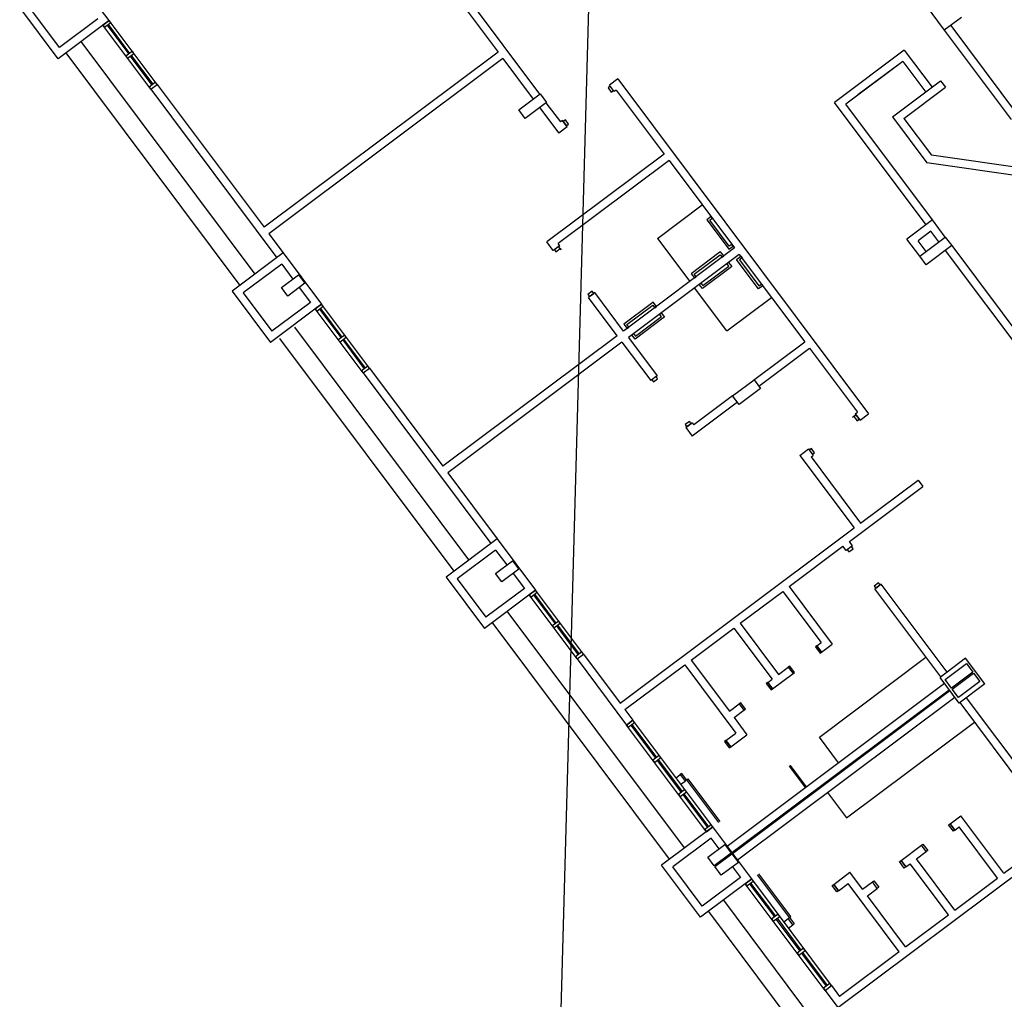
# Model space of a CAD drawing. Header units: millimetres. Extents: x 593 to 1794, y -180 to 570.
# Tile 20 of 71: x 1094 to 1112, y 47 to 66. Entities that reach past the tile are written whole.
import ezdxf

# ---------------------------------------------------------------- set-up
doc = ezdxf.new("R2010")
doc.units = ezdxf.units.MM
doc.header["$MEASUREMENT"] = 0
doc.layers.add('Layout - Marco Polo', color=252, linetype='Continuous', lineweight=25)
doc.layers.add('Linha de Chamada - Marco Polo', color=1, linetype='Continuous', lineweight=25)

msp = doc.modelspace()

# ---------------------------------------------------------------- linework, layer by layer
at = {"layer": 'Layout - Marco Polo'}
for p, q in [((1095.395, 65.51), (1094.676, 66.471)), ((1101.659, 66.296), (1102.693, 64.915)), ((1101.869, 66.266), (1103.472, 64.124)), ((1110.708, 65.806), (1111.067, 65.326)), ((1094.435, 64.791), (1093.716, 65.752)), ((1094.465, 65.001), (1093.926, 65.722)), ((1095.395, 65.51), (1094.435, 64.791)), ((1095.185, 65.541), (1094.465, 65.001)), ((1095.275, 65.42), (1095.395, 65.51)), ((1095.395, 65.51), (1095.275, 65.42)), ((1096.174, 64.22), (1095.275, 65.42)), ((1095.275, 65.42), (1095.305, 65.38)), ((1095.305, 65.38), (1095.425, 65.47)), ((1095.357, 65.419), (1095.761, 64.879)), ((1095.374, 65.432), (1095.779, 64.892)), ((1096.294, 64.31), (1095.395, 65.51)), ((1095.425, 65.47), (1095.395, 65.51)), ((1111.388, 65.565), (1111.067, 65.326)), ((1111.187, 65.416), (1112.443, 63.738)), ((1111.067, 65.326), (1112.323, 63.649)), ((1094.863, 65.112), (1098.129, 60.749)), ((1094.583, 64.902), (1097.849, 60.539)), ((1095.83, 64.93), (1095.71, 64.84)), ((1095.74, 64.8), (1095.86, 64.89)), ((1095.86, 64.89), (1095.83, 64.93)), ((1102.693, 64.915), (1098.302, 61.628)), ((1110.317, 64.951), (1109.008, 63.971)), ((1110.317, 64.951), (1110.838, 64.255)), ((1095.71, 64.84), (1095.74, 64.8)), ((1095.791, 64.839), (1096.196, 64.298)), ((1095.809, 64.852), (1096.213, 64.311)), ((1102.783, 64.795), (1098.392, 61.508)), ((1102.783, 64.795), (1103.352, 64.034)), ((1110.287, 64.741), (1109.218, 63.941)), ((1110.287, 64.741), (1109.446, 64.112)), ((1110.287, 64.741), (1110.718, 64.165)), ((1096.264, 64.35), (1096.144, 64.26)), ((1096.174, 64.22), (1096.294, 64.31)), ((1096.174, 64.22), (1096.294, 64.31)), ((1096.294, 64.31), (1096.264, 64.35)), ((1096.294, 64.31), (1098.302, 61.628)), ((1104.943, 64.413), (1104.782, 64.293)), ((1104.943, 64.413), (1109.647, 58.129)), ((1110.098, 63.701), (1110.998, 64.375)), ((1110.998, 64.375), (1111.088, 64.255)), ((1110.998, 64.375), (1111.088, 64.255)), ((1096.144, 64.26), (1096.174, 64.22)), ((1096.174, 64.22), (1098.542, 61.058)), ((1103.08, 63.831), (1103.48, 64.13)), ((1103.48, 64.13), (1103.6, 63.97)), ((1104.797, 64.273), (1104.757, 64.243)), ((1104.757, 64.243), (1104.817, 64.163)), ((1104.872, 64.173), (1104.782, 64.293)), ((1104.857, 64.193), (1104.797, 64.273)), ((1104.817, 64.163), (1104.857, 64.193)), ((1104.912, 64.203), (1104.872, 64.173)), ((1104.912, 64.203), (1105.811, 63.002)), ((1110.308, 63.671), (1111.088, 64.255)), ((1103.6, 63.97), (1103.2, 63.67)), ((1103.592, 63.964), (1103.862, 63.604)), ((1110.726, 61.676), (1109.008, 63.971)), ((1110.847, 61.766), (1109.218, 63.941)), ((1103.2, 63.67), (1103.08, 63.831)), ((1103.472, 63.874), (1103.832, 63.394)), ((1103.902, 63.634), (1103.862, 63.604)), ((1103.992, 63.514), (1103.902, 63.634)), ((1103.957, 63.644), (1103.917, 63.614)), ((1103.917, 63.614), (1103.977, 63.534)), ((1104.017, 63.564), (1103.957, 63.644)), ((1103.977, 63.534), (1104.017, 63.564)), ((1110.098, 63.701), (1110.742, 62.84)), ((1110.308, 63.671), (1110.825, 62.98)), ((1103.992, 63.514), (1103.832, 63.394)), ((1105.811, 63.002), (1103.61, 61.354)), ((1105.901, 62.882), (1103.82, 61.324)), ((1105.901, 62.882), (1107.13, 61.241)), ((1112.982, 62.518), (1110.742, 62.84)), ((1112.855, 62.688), (1110.825, 62.98)), ((1105.685, 61.419), (1106.525, 62.049)), ((1106.689, 61.83), (1106.609, 61.77)), ((1106.609, 61.77), (1106.633, 61.738)), ((1106.633, 61.738), (1107.023, 61.217)), ((1106.665, 61.762), (1106.713, 61.798)), ((1107.031, 61.273), (1106.665, 61.762)), ((1106.713, 61.798), (1106.689, 61.83)), ((1110.847, 61.766), (1110.366, 61.407)), ((1111.086, 61.446), (1110.847, 61.766)), ((1110.816, 61.556), (1110.576, 61.376)), ((1110.966, 61.356), (1110.816, 61.556)), ((1098.392, 61.508), (1098.662, 61.147)), ((1103.73, 61.194), (1103.61, 61.354)), ((1105.685, 61.419), (1106.289, 60.612)), ((1110.606, 61.086), (1110.366, 61.407)), ((1110.606, 61.086), (1110.366, 61.407)), ((1110.726, 61.176), (1110.576, 61.376)), ((1110.606, 61.086), (1111.086, 61.446)), ((1111.086, 61.446), (1111.206, 61.286)), ((1103.85, 61.284), (1103.73, 61.194)), ((1103.83, 61.269), (1103.75, 61.209)), ((1103.75, 61.209), (1103.78, 61.169)), ((1103.78, 61.169), (1103.86, 61.229)), ((1103.85, 61.284), (1103.82, 61.324)), ((1103.86, 61.229), (1103.83, 61.269)), ((1103.86, 61.229), (1103.878, 61.204)), ((1107.13, 61.241), (1105.048, 59.683)), ((1106.87, 61.171), (1106.838, 61.147)), ((1106.93, 61.091), (1106.87, 61.171)), ((1107.023, 61.217), (1107.103, 61.277)), ((1107.079, 61.309), (1107.031, 61.273)), ((1107.103, 61.277), (1107.079, 61.309)), ((1111.206, 61.286), (1110.726, 60.926)), ((1111.086, 61.196), (1114.893, 56.11)), ((1111.206, 61.286), (1115.013, 56.2)), ((1098.662, 61.147), (1097.701, 60.428)), ((1098.662, 61.147), (1099.381, 60.187)), ((1107.22, 61.121), (1105.138, 59.563)), ((1106.838, 61.147), (1106.317, 60.758)), ((1106.373, 60.75), (1106.862, 61.115)), ((1106.862, 61.115), (1106.898, 61.067)), ((1106.898, 61.067), (1106.93, 61.091)), ((1107.167, 61.025), (1107.247, 61.085)), ((1107.556, 60.505), (1107.167, 61.025)), ((1107.22, 61.121), (1108.448, 59.48)), ((1107.271, 61.053), (1107.223, 61.017)), ((1107.223, 61.017), (1107.588, 60.528)), ((1107.247, 61.085), (1107.271, 61.053)), ((1110.726, 60.926), (1110.606, 61.086)), ((1098.632, 60.937), (1097.911, 60.398)), ((1098.632, 60.937), (1098.841, 60.657)), ((1107.048, 60.867), (1106.527, 60.478)), ((1106.535, 60.534), (1107.024, 60.899)), ((1106.988, 60.947), (1107.02, 60.971)), ((1107.024, 60.899), (1106.988, 60.947)), ((1107.02, 60.971), (1107.08, 60.891)), ((1107.08, 60.891), (1107.048, 60.867)), ((1098.629, 60.499), (1098.949, 60.738)), ((1098.949, 60.738), (1099.069, 60.578)), ((1106.317, 60.758), (1106.377, 60.678)), ((1106.409, 60.702), (1106.373, 60.75)), ((1106.377, 60.678), (1106.409, 60.702)), ((1097.701, 60.428), (1098.42, 59.468)), ((1098.749, 60.338), (1098.629, 60.499)), ((1099.069, 60.578), (1098.749, 60.338)), ((1098.961, 60.497), (1099.171, 60.217)), ((1104.459, 60.428), (1104.379, 60.368)), ((1104.489, 60.388), (1104.459, 60.428)), ((1106.984, 59.684), (1106.379, 60.492)), ((1106.467, 60.558), (1106.499, 60.582)), ((1106.527, 60.478), (1106.467, 60.558)), ((1106.499, 60.582), (1106.535, 60.534)), ((1107.58, 60.473), (1107.556, 60.505)), ((1107.66, 60.532), (1107.58, 60.473)), ((1107.588, 60.528), (1107.636, 60.564)), ((1107.636, 60.564), (1107.66, 60.532)), ((1097.911, 60.398), (1098.45, 59.678)), ((1104.379, 60.368), (1104.409, 60.328)), ((1104.509, 60.403), (1104.389, 60.313)), ((1104.928, 59.593), (1104.389, 60.313)), ((1104.409, 60.328), (1104.489, 60.388)), ((1105.048, 59.683), (1104.509, 60.403)), ((1106.984, 59.684), (1107.824, 60.313)), ((1099.381, 60.187), (1098.42, 59.468)), ((1099.171, 60.217), (1098.45, 59.678)), ((1099.261, 60.097), (1099.381, 60.187)), ((1099.381, 60.187), (1099.261, 60.097)), ((1100.16, 58.896), (1099.261, 60.097)), ((1099.261, 60.097), (1099.291, 60.057)), ((1099.291, 60.057), (1099.411, 60.147)), ((1099.342, 60.095), (1099.747, 59.555)), ((1099.36, 60.108), (1099.764, 59.568)), ((1100.28, 58.986), (1099.381, 60.187)), ((1099.411, 60.147), (1099.381, 60.187)), ((1105.574, 60.201), (1105.053, 59.812)), ((1105.109, 59.804), (1105.598, 60.169)), ((1105.606, 60.225), (1105.574, 60.201)), ((1105.598, 60.169), (1105.634, 60.121)), ((1105.666, 60.145), (1105.606, 60.225)), ((1105.634, 60.121), (1105.666, 60.145)), ((1105.784, 59.921), (1105.263, 59.531)), ((1105.271, 59.587), (1105.76, 59.953)), ((1105.724, 60.001), (1105.756, 60.025)), ((1105.76, 59.953), (1105.724, 60.001)), ((1105.756, 60.025), (1105.816, 59.945)), ((1105.816, 59.945), (1105.784, 59.921)), ((1098.874, 59.754), (1102.14, 55.391)), ((1105.053, 59.812), (1105.113, 59.732)), ((1105.145, 59.756), (1105.109, 59.804)), ((1105.113, 59.732), (1105.145, 59.756)), ((1098.594, 59.544), (1101.86, 55.181)), ((1099.815, 59.606), (1099.695, 59.517)), ((1099.695, 59.517), (1099.725, 59.476)), ((1099.725, 59.476), (1099.845, 59.566)), ((1099.777, 59.515), (1100.181, 58.975)), ((1099.794, 59.528), (1100.199, 58.988)), ((1099.845, 59.566), (1099.815, 59.606)), ((1104.928, 59.593), (1101.658, 57.145)), ((1105.138, 59.563), (1105.678, 58.842)), ((1105.203, 59.611), (1105.235, 59.635)), ((1105.263, 59.531), (1105.203, 59.611)), ((1105.235, 59.635), (1105.271, 59.587)), ((1105.018, 59.473), (1101.748, 57.025)), ((1105.018, 59.473), (1105.558, 58.752)), ((1107.488, 58.761), (1108.448, 59.48)), ((1107.586, 58.647), (1108.538, 59.36)), ((1108.538, 59.36), (1109.437, 58.159)), ((1100.25, 59.026), (1100.13, 58.936)), ((1100.16, 58.896), (1100.28, 58.986)), ((1100.16, 58.896), (1100.28, 58.986)), ((1100.28, 58.986), (1100.25, 59.026)), ((1100.28, 58.986), (1101.658, 57.145)), ((1100.13, 58.936), (1100.16, 58.896)), ((1100.16, 58.896), (1102.557, 55.694)), ((1105.678, 58.842), (1105.558, 58.752)), ((1105.658, 58.827), (1105.578, 58.767)), ((1105.578, 58.767), (1105.608, 58.727)), ((1105.608, 58.727), (1105.688, 58.787)), ((1105.688, 58.787), (1105.658, 58.827)), ((1107.095, 58.467), (1107.496, 58.767)), ((1107.496, 58.767), (1107.615, 58.607)), ((1107.615, 58.607), (1107.215, 58.307)), ((1107.095, 58.467), (1106.367, 57.922)), ((1107.215, 58.307), (1107.095, 58.467)), ((1107.185, 58.347), (1106.337, 57.712)), ((1109.372, 58.079), (1109.347, 58.06)), ((1109.412, 58.109), (1109.372, 58.079)), ((1109.372, 58.079), (1109.432, 57.999)), ((1109.397, 58.129), (1109.437, 58.159)), ((1109.397, 58.129), (1109.487, 58.009)), ((1109.472, 58.029), (1109.412, 58.109)), ((1109.432, 57.999), (1109.472, 58.029)), ((1109.487, 58.009), (1109.647, 58.129)), ((1106.287, 57.987), (1106.207, 57.927)), ((1106.207, 57.927), (1106.237, 57.887)), ((1106.337, 57.962), (1106.217, 57.872)), ((1106.217, 57.872), (1106.337, 57.712)), ((1106.237, 57.887), (1106.317, 57.947)), ((1106.317, 57.947), (1106.287, 57.987)), ((1106.337, 57.962), (1106.367, 57.922)), ((1108.356, 57.35), (1108.516, 57.47)), ((1108.516, 57.47), (1108.606, 57.35)), ((1108.572, 57.48), (1108.531, 57.45)), ((1108.631, 57.4), (1108.572, 57.48)), ((1108.356, 57.35), (1109.375, 55.989)), ((1108.531, 57.45), (1108.591, 57.37)), ((1108.566, 57.32), (1108.606, 57.35)), ((1108.566, 57.32), (1109.495, 56.079)), ((1108.591, 57.37), (1108.631, 57.4)), ((1101.748, 57.025), (1102.677, 55.784)), ((1109.285, 55.734), (1110.666, 56.768)), ((1109.495, 56.079), (1110.576, 56.888)), ((1110.576, 56.888), (1110.666, 56.768)), ((1104.984, 52.702), (1109.375, 55.989)), ((1102.677, 55.784), (1101.716, 55.065)), ((1102.677, 55.784), (1103.396, 54.823)), ((1108.156, 54.889), (1109.165, 55.644)), ((1109.225, 55.564), (1109.165, 55.644)), ((1109.345, 55.654), (1109.225, 55.564)), ((1109.325, 55.639), (1109.245, 55.579)), ((1109.345, 55.654), (1109.285, 55.734)), ((1109.355, 55.599), (1109.325, 55.639)), ((1102.647, 55.574), (1101.926, 55.034)), ((1102.647, 55.574), (1102.857, 55.294)), ((1109.245, 55.579), (1109.275, 55.539)), ((1109.275, 55.539), (1109.355, 55.599)), ((1102.644, 55.135), (1102.965, 55.375)), ((1102.965, 55.375), (1103.085, 55.215)), ((1101.716, 55.065), (1102.436, 54.104)), ((1102.764, 54.975), (1102.644, 55.135)), ((1103.085, 55.215), (1102.764, 54.975)), ((1102.976, 55.134), (1103.186, 54.853)), ((1101.926, 55.034), (1102.466, 54.314)), ((1108.156, 54.889), (1108.965, 53.809)), ((1109.834, 54.959), (1109.754, 54.899)), ((1109.754, 54.899), (1109.784, 54.859)), ((1109.884, 54.934), (1109.764, 54.844)), ((1109.784, 54.859), (1109.864, 54.919)), ((1109.864, 54.919), (1109.834, 54.959)), ((1111.119, 53.285), (1109.884, 54.934)), ((1103.396, 54.823), (1102.436, 54.104)), ((1103.186, 54.853), (1102.466, 54.314)), ((1103.276, 54.733), (1103.396, 54.823)), ((1103.396, 54.823), (1103.276, 54.733)), ((1104.175, 53.533), (1103.276, 54.733)), ((1103.276, 54.733), (1103.306, 54.693)), ((1103.306, 54.693), (1103.426, 54.783)), ((1103.358, 54.732), (1103.762, 54.191)), ((1103.375, 54.745), (1103.779, 54.204)), ((1104.295, 53.622), (1103.396, 54.823)), ((1103.426, 54.783), (1103.396, 54.823)), ((1107.236, 54.2), (1108.036, 54.799)), ((1108.036, 54.799), (1108.755, 53.839)), ((1110.999, 53.195), (1109.764, 54.844)), ((1102.86, 54.43), (1106.186, 49.988)), ((1102.579, 54.221), (1105.906, 49.778)), ((1103.831, 54.243), (1103.711, 54.153)), ((1103.711, 54.153), (1103.741, 54.113)), ((1103.741, 54.113), (1103.861, 54.203)), ((1103.792, 54.151), (1104.197, 53.611)), ((1103.809, 54.164), (1104.214, 53.624)), ((1103.861, 54.203), (1103.831, 54.243)), ((1107.236, 54.2), (1107.955, 53.239)), ((1106.315, 53.511), (1107.115, 54.11)), ((1107.115, 54.11), (1107.835, 53.15)), ((1108.675, 53.779), (1108.647, 53.758)), ((1108.675, 53.779), (1108.755, 53.839)), ((1108.675, 53.779), (1108.765, 53.659)), ((1108.765, 53.659), (1108.675, 53.779)), ((1108.765, 53.659), (1108.965, 53.809)), ((1104.265, 53.662), (1104.145, 53.573)), ((1104.175, 53.533), (1104.295, 53.622)), ((1104.175, 53.533), (1104.295, 53.622)), ((1104.295, 53.622), (1104.265, 53.662)), ((1104.295, 53.622), (1104.984, 52.702)), ((1108.647, 53.758), (1108.737, 53.638)), ((1108.737, 53.638), (1108.765, 53.659)), ((1104.145, 53.573), (1104.175, 53.533)), ((1104.175, 53.533), (1105.104, 52.292)), ((1105.074, 52.582), (1106.195, 53.421)), ((1106.195, 53.421), (1107.154, 52.14)), ((1106.315, 53.511), (1107.034, 52.55)), ((1108.722, 52.065), (1110.723, 53.563)), ((1111.467, 53.545), (1110.987, 53.186)), ((1111.081, 53.144), (1111.481, 53.443)), ((1111.827, 53.065), (1111.467, 53.545)), ((1111.481, 53.443), (1111.601, 53.283)), ((1107.844, 52.97), (1108.229, 53.257)), ((1107.955, 53.239), (1108.139, 53.377)), ((1108.167, 53.398), (1108.139, 53.377)), ((1108.139, 53.377), (1108.229, 53.257)), ((1108.139, 53.377), (1108.229, 53.257)), ((1108.257, 53.278), (1108.167, 53.398)), ((1108.229, 53.257), (1108.257, 53.278)), ((1111.601, 53.283), (1111.201, 52.984)), ((1111.213, 52.967), (1111.613, 53.267)), ((1111.613, 53.267), (1111.733, 53.107)), ((1106.992, 50.02), (1111.071, 53.074)), ((1107.755, 53.09), (1107.727, 53.069)), ((1107.727, 53.069), (1107.816, 52.949)), ((1107.755, 53.09), (1107.835, 53.15)), ((1107.755, 53.09), (1107.844, 52.97)), ((1107.844, 52.97), (1107.755, 53.09)), ((1111.346, 52.705), (1110.987, 53.186)), ((1111.201, 52.984), (1111.081, 53.144)), ((1111.733, 53.107), (1111.332, 52.807)), ((1111.827, 53.065), (1111.346, 52.705)), ((1107.082, 49.9), (1111.16, 52.954)), ((1107.094, 49.884), (1111.173, 52.938)), ((1107.816, 52.949), (1107.844, 52.97)), ((1111.332, 52.807), (1111.213, 52.967)), ((1107.034, 52.55), (1107.218, 52.688)), ((1107.184, 49.764), (1111.262, 52.817)), ((1107.246, 52.709), (1107.218, 52.688)), ((1107.218, 52.688), (1107.308, 52.568)), ((1107.218, 52.688), (1107.308, 52.568)), ((1107.336, 52.589), (1107.246, 52.709)), ((1111.358, 52.714), (1112.593, 51.065)), ((1111.478, 52.804), (1112.713, 51.155)), ((1105.074, 52.582), (1105.224, 52.382)), ((1107.124, 52.43), (1107.308, 52.568)), ((1107.308, 52.568), (1107.336, 52.589)), ((1105.104, 52.292), (1105.224, 52.382)), ((1105.224, 52.382), (1105.104, 52.292)), ((1106.602, 50.291), (1105.104, 52.292)), ((1105.104, 52.292), (1105.134, 52.252)), ((1105.134, 52.252), (1105.254, 52.342)), ((1105.204, 52.304), (1105.668, 51.684)), ((1106.722, 50.381), (1105.224, 52.382)), ((1105.254, 52.342), (1105.224, 52.382)), ((1107.124, 52.43), (1107.364, 52.11)), ((1109.232, 50.548), (1111.634, 52.346)), ((1105.184, 52.29), (1105.649, 51.669)), ((1106.97, 52.002), (1107.154, 52.14)), ((1107.06, 51.882), (1107.364, 52.11)), ((1106.97, 52.002), (1106.942, 51.981)), ((1106.942, 51.981), (1107.032, 51.861)), ((1106.97, 52.002), (1107.06, 51.882)), ((1107.06, 51.882), (1106.97, 52.002)), ((1109.081, 51.584), (1108.722, 52.065)), ((1107.032, 51.861), (1107.06, 51.882)), ((1105.718, 51.721), (1105.598, 51.631)), ((1105.598, 51.631), (1105.628, 51.591)), ((1105.628, 51.591), (1105.748, 51.681)), ((1105.679, 51.629), (1106.128, 51.029)), ((1105.698, 51.644), (1106.148, 51.044)), ((1105.748, 51.681), (1105.718, 51.721)), ((1106.141, 51.382), (1106.113, 51.361)), ((1106.231, 51.262), (1106.141, 51.382)), ((1108.165, 51.523), (1108.181, 51.535)), ((1108.465, 51.123), (1108.165, 51.523)), ((1108.481, 51.135), (1108.181, 51.535)), ((1106.033, 51.301), (1106.113, 51.361)), ((1106.113, 51.361), (1106.203, 51.241)), ((1106.123, 51.181), (1106.203, 51.241)), ((1106.203, 51.241), (1106.231, 51.262)), ((1106.231, 51.262), (1106.256, 51.281)), ((1106.231, 51.262), (1106.83, 50.461)), ((1106.256, 51.281), (1106.854, 50.482)), ((1106.198, 51.081), (1106.078, 50.991)), ((1106.108, 50.951), (1106.228, 51.041)), ((1106.178, 51.003), (1106.642, 50.383)), ((1106.228, 51.041), (1106.198, 51.081)), ((1108.873, 51.029), (1109.232, 50.548)), ((1106.078, 50.991), (1106.108, 50.951)), ((1106.158, 50.989), (1106.622, 50.368)), ((1111.176, 50.439), (1111.376, 50.589)), ((1112.183, 49.51), (1111.376, 50.589)), ((1106.722, 50.381), (1105.762, 49.661)), ((1106.692, 50.421), (1106.572, 50.331)), ((1106.572, 50.331), (1106.602, 50.291)), ((1106.602, 50.291), (1106.722, 50.381)), ((1106.602, 50.291), (1106.722, 50.381)), ((1106.722, 50.381), (1106.692, 50.421)), ((1107.453, 49.404), (1106.722, 50.381)), ((1109.071, 46.992), (1113.59, 50.376)), ((1111.148, 50.418), (1111.176, 50.439)), ((1111.237, 50.298), (1111.148, 50.418)), ((1111.265, 50.319), (1111.176, 50.439)), ((1111.176, 50.439), (1111.265, 50.319)), ((1111.265, 50.319), (1111.237, 50.298)), ((1111.265, 50.319), (1111.346, 50.379)), ((1112.065, 49.418), (1111.346, 50.379)), ((1112.183, 49.51), (1113.192, 50.265)), ((1106.692, 50.171), (1105.972, 49.631)), ((1106.842, 49.97), (1106.692, 50.171)), ((1106.63, 49.812), (1106.95, 50.051)), ((1107.07, 49.891), (1106.75, 49.651)), ((1106.95, 50.051), (1107.07, 49.891)), ((1110.255, 49.75), (1110.639, 50.037)), ((1110.545, 49.779), (1110.729, 49.917)), ((1110.639, 50.037), (1110.667, 50.058)), ((1110.729, 49.917), (1110.639, 50.037)), ((1110.729, 49.917), (1110.639, 50.037)), ((1110.667, 50.058), (1110.757, 49.938)), ((1110.757, 49.938), (1110.729, 49.917)), ((1106.75, 49.651), (1106.63, 49.812)), ((1106.762, 49.635), (1107.082, 49.875)), ((1107.202, 49.715), (1106.881, 49.475)), ((1107.082, 49.875), (1107.202, 49.715)), ((1110.227, 49.729), (1110.255, 49.75)), ((1110.317, 49.609), (1110.227, 49.729)), ((1110.345, 49.63), (1110.255, 49.75)), ((1110.255, 49.75), (1110.345, 49.63)), ((1111.264, 48.819), (1110.545, 49.779)), ((1106.493, 48.685), (1105.762, 49.661)), ((1106.523, 48.895), (1105.972, 49.631)), ((1106.881, 49.475), (1106.762, 49.635)), ((1107.094, 49.634), (1107.243, 49.434)), ((1108.991, 49.303), (1109.295, 49.531)), ((1109.534, 49.21), (1109.295, 49.531)), ((1110.345, 49.63), (1110.317, 49.609)), ((1110.345, 49.63), (1110.425, 49.69)), ((1111.143, 48.731), (1110.425, 49.69)), ((1107.453, 49.404), (1106.493, 48.685)), ((1107.243, 49.434), (1106.523, 48.895)), ((1107.333, 49.314), (1107.453, 49.404)), ((1107.453, 49.404), (1107.333, 49.314)), ((1107.363, 49.274), (1107.483, 49.364)), ((1108.952, 47.403), (1107.453, 49.404)), ((1107.483, 49.364), (1107.453, 49.404)), ((1108.162, 48.683), (1107.563, 49.483)), ((1108.187, 48.701), (1107.589, 49.5)), ((1109.534, 49.21), (1109.719, 49.348)), ((1109.719, 49.348), (1109.747, 49.369)), ((1109.809, 49.228), (1109.719, 49.348)), ((1109.809, 49.228), (1109.719, 49.348)), ((1109.747, 49.369), (1109.837, 49.249)), ((1111.264, 48.819), (1112.065, 49.418)), ((1108.832, 47.313), (1107.333, 49.314)), ((1107.333, 49.314), (1107.363, 49.274)), ((1107.414, 49.312), (1107.878, 48.691)), ((1107.433, 49.326), (1107.898, 48.706)), ((1108.963, 49.282), (1108.991, 49.303)), ((1109.052, 49.162), (1108.963, 49.282)), ((1109.08, 49.183), (1108.991, 49.303)), ((1108.991, 49.303), (1109.08, 49.183)), ((1109.08, 49.183), (1109.052, 49.162)), ((1109.08, 49.183), (1109.265, 49.321)), ((1110.223, 48.04), (1109.265, 49.321)), ((1109.624, 49.09), (1109.809, 49.228)), ((1109.837, 49.249), (1109.809, 49.228)), ((1106.921, 49.005), (1110.247, 44.562)), ((1110.342, 48.131), (1109.624, 49.09)), ((1106.641, 48.796), (1109.967, 44.353)), ((1107.948, 48.743), (1107.828, 48.654)), ((1107.828, 48.654), (1107.858, 48.614)), ((1107.858, 48.614), (1107.978, 48.703)), ((1107.908, 48.651), (1108.357, 48.051)), ((1107.928, 48.666), (1108.377, 48.066)), ((1107.978, 48.703), (1107.948, 48.743)), ((1108.054, 48.602), (1108.134, 48.662)), ((1108.134, 48.662), (1108.162, 48.683)), ((1108.224, 48.542), (1108.134, 48.662)), ((1108.162, 48.683), (1108.187, 48.701)), ((1108.162, 48.683), (1108.252, 48.562)), ((1110.342, 48.131), (1111.143, 48.731)), ((1108.144, 48.482), (1108.224, 48.542)), ((1108.252, 48.562), (1108.224, 48.542)), ((1108.427, 48.103), (1108.307, 48.013)), ((1108.337, 47.973), (1108.457, 48.063)), ((1108.457, 48.063), (1108.427, 48.103)), ((1108.307, 48.013), (1108.337, 47.973)), ((1108.387, 48.011), (1108.852, 47.39)), ((1108.407, 48.026), (1108.872, 47.405)), ((1110.223, 48.04), (1109.101, 47.202)), ((1108.922, 47.443), (1108.802, 47.353)), ((1108.802, 47.353), (1108.832, 47.313)), ((1108.832, 47.313), (1108.952, 47.403)), ((1108.832, 47.313), (1108.952, 47.403)), ((1108.832, 47.313), (1109.071, 46.992)), ((1108.952, 47.403), (1108.922, 47.443)), ((1108.952, 47.403), (1109.101, 47.202))]:
    msp.add_line(p, q, dxfattribs=at)
at = {"layer": 'Linha de Chamada - Marco Polo'}
msp.add_line((1104.387, 65.748), (1102.962, 14.114), dxfattribs=at)

doc.saveas('drawing.dxf')
